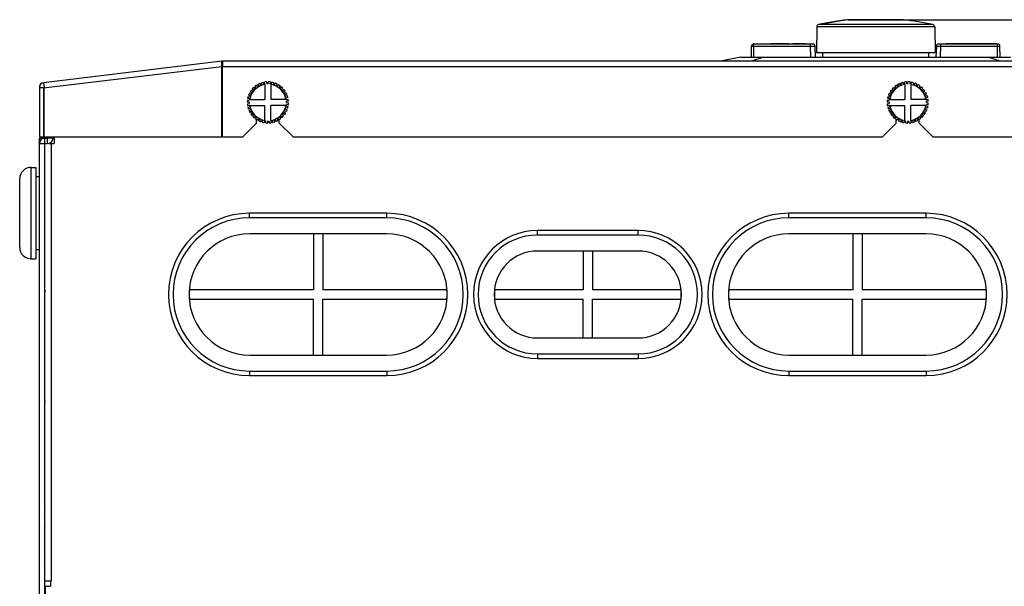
# Model space of a CAD drawing. Header units: millimetres. Extents: x 1117 to 38156, y -1945 to 7303.
# Tile 156 of 256: x 5376 to 5591, y 1106 to 1230. Entities that reach past the tile are written whole.
import ezdxf

# ---------------------------------------------------------------- set-up
doc = ezdxf.new("R2010")
doc.units = ezdxf.units.MM
doc.styles.get("Standard").update_dxf_attribs({"font": 'arial.ttf'})
doc.dimstyles.new('DIMSTYLE_1', dxfattribs={"dimtxt": 4.2, "dimasz": 3.6, "dimexe": 2.5, "dimexo": 0, "dimgap": 1.05, "dimtad": 1, "dimdsep": 46, "dimtxsty": 'Standard', "dimblk": '_FILLED', "dimblk1": '_FILLED', "dimblk2": '_FILLED', "dimcen": 0.09, "dimazin": 2, "dimtp": 0.01, "dimtm": 0.01, "dimtfac": 1, "dimtofl": 0, "dimtmove": 0, "dimatfit": 3, "dimldrblk": '_FILLED', "dimfxl": 0, "dimtolj": 1, "dimarcsym": 0})

# ---------------------------------------------------------------- blocks, each defined once
blk = doc.blocks.new('_FILLED')
at = {"color": 0, "linetype": 'ByBlock'}
blk.add_solid([(0, 0), (-1, 0.167), (-1, -0.167)], dxfattribs=at)
blk = doc.blocks.new('*D24')
at = {"color": 0, "linetype": 'Continuous', "lineweight": -2}
for p, q in [((5568.95, 1229.67), (5702.75, 1229.67)), ((5700.25, 1226.07), (5700.25, 985.99)), ((5618.51, 982.39), (5702.75, 982.39))]:
    blk.add_line(p, q, dxfattribs=at)
at = {"layer": 'Defpoints', "color": 0, "linetype": 'Continuous'}
for p in [(5568.95, 1229.67), (5618.51, 982.39), (5700.25, 982.39)]:
    blk.add_point(p, dxfattribs=at)
at = {"color": 0, "linetype": 'Continuous', "lineweight": -2, "xscale": 3.6, "yscale": 3.6, "zscale": 3.6}
for p, rotation in [((5700.25, 1229.67), 90), ((5700.25, 982.39), 270)]:
    blk.add_blockref('_FILLED', p, dxfattribs=dict(at, rotation=rotation))
at = {"color": 0, "linetype": 'Continuous', "insert": (5685.87, 1127.56), "char_height": 10, "width": 74.025, "attachment_point": 2, "rotation": 90, "line_spacing_factor": 0.9}
blk.add_mtext('\\A1;247.28', dxfattribs=at)

msp = doc.modelspace()

# ---------------------------------------------------------------- linework, layer by layer
at = {"linetype": 'Continuous'}
for p, q in [((5550.01, 1228.122), (5549.911, 1222.489)), ((5575.813, 1228.122), (5550.01, 1228.122)), ((5575.423, 1228.601), (5550.4, 1228.601)), ((5555.883, 1229.555), (5551.06, 1228.745)), ((5551.06, 1228.745), (5551.102, 1228.753)), ((5551.102, 1228.753), (5555.841, 1229.549)), ((5555.883, 1229.555), (5555.841, 1229.549)), ((5556.874, 1229.669), (5556.98, 1229.675)), ((5568.948, 1229.669), (5556.874, 1229.669)), ((5556.98, 1229.675), (5568.842, 1229.675)), ((5567.066, 1229.675), (5567.066, 1229.684)), ((5568.948, 1229.669), (5568.842, 1229.675)), ((5575.813, 1228.122), (5575.911, 1222.489)), ((5535.711, 1221.489), (5535.753, 1223.898)), ((5535.753, 1223.898), (5548.657, 1223.898)), ((5536.253, 1224.389), (5549.157, 1224.389)), ((5536.261, 1221.489), (5536.261, 1224.389)), ((5539.932, 1224.489), (5543.911, 1224.489)), ((5539.932, 1224.389), (5539.932, 1224.489)), ((5540.932, 1224.389), (5540.932, 1224.489)), ((5541.011, 1224.389), (5541.011, 1224.489)), ((5541.811, 1224.389), (5541.811, 1224.489)), ((5543.911, 1224.389), (5543.911, 1224.489)), ((5544.711, 1224.489), (5547.511, 1224.489)), ((5544.711, 1224.389), (5544.711, 1224.489)), ((5547.511, 1224.389), (5547.511, 1224.489)), ((5548.657, 1223.898), (5548.657, 1224.389)), ((5548.74, 1221.489), (5548.657, 1223.898)), ((5549.74, 1221.489), (5549.657, 1223.906)), ((5549.74, 1221.489), (5549.657, 1223.906)), ((5576.166, 1223.906), (5576.083, 1221.489)), ((5576.166, 1223.906), (5576.083, 1221.489)), ((5576.665, 1224.389), (5589.57, 1224.389)), ((5577.083, 1221.489), (5577.165, 1223.898)), ((5577.165, 1223.898), (5577.165, 1224.389)), ((5577.165, 1223.898), (5590.07, 1223.898)), ((5578.311, 1224.489), (5589.22, 1224.489)), ((5578.311, 1224.389), (5578.311, 1224.489)), ((5581.111, 1224.389), (5581.111, 1224.489)), ((5582.161, 1224.389), (5582.161, 1224.489)), ((5586.661, 1224.389), (5586.661, 1224.489)), ((5587.175, 1224.389), (5587.175, 1224.489)), ((5587.311, 1224.389), (5587.311, 1224.489)), ((5587.536, 1224.389), (5587.536, 1224.489)), ((5587.668, 1224.389), (5587.668, 1224.489)), ((5587.913, 1224.389), (5587.913, 1224.489)), ((5588.607, 1224.389), (5588.607, 1224.489)), ((5588.934, 1224.389), (5588.934, 1224.489)), ((5589.22, 1224.389), (5589.22, 1224.489)), ((5589.561, 1221.489), (5589.561, 1224.389)), ((5590.112, 1221.489), (5590.07, 1223.898)), ((5533.411, 1221.489), (5528.911, 1220.589)), ((5533.411, 1221.489), (5592.411, 1221.489)), ((5538.411, 1221.489), (5535.711, 1220.589)), ((5549.911, 1222.489), (5575.911, 1222.489)), ((5551.311, 1221.489), (5551.329, 1222.489)), ((5574.511, 1221.489), (5574.494, 1222.489)), ((5590.111, 1220.589), (5587.411, 1221.489)), ((5419.84, 1220.581), (5380.814, 1215.898)), ((5419.84, 1219.372), (5380.814, 1214.689)), ((5419.831, 1219.583), (5419.829, 1219.64)), ((5419.84, 1219.372), (5419.831, 1219.583)), ((5419.84, 1220.581), (5419.959, 1219.588)), ((5419.84, 1204.089), (5419.84, 1219.372)), ((5419.86, 1219.433), (5419.976, 1219.447)), ((5618.711, 1220.589), (5419.983, 1220.589)), ((5419.983, 1220.589), (5419.983, 1219.656)), ((5419.983, 1204.089), (5419.983, 1219.656)), ((5618.711, 1219.389), (5419.983, 1219.389)), ((5419.84, 1218.026), (5419.983, 1218.043)), ((5380.814, 1215.898), (5380.933, 1214.905)), ((5427.313, 1214.761), (5427.06, 1215.071)), ((5427.426, 1215.341), (5427.647, 1215.008)), ((5427.903, 1215.164), (5427.707, 1215.513)), ((5428.116, 1215.716), (5428.275, 1215.349)), ((5428.555, 1215.458), (5428.422, 1215.836)), ((5428.86, 1215.965), (5428.953, 1215.576)), ((5429.247, 1215.635), (5429.182, 1216.03)), ((5429.236, 1215.532), (5429.236, 1212.264)), ((5429.635, 1216.081), (5429.66, 1215.682)), ((5429.96, 1215.689), (5429.964, 1216.089)), ((5430.419, 1216.061), (5430.374, 1215.663)), ((5430.586, 1215.532), (5430.586, 1212.264)), ((5430.671, 1215.618), (5430.745, 1216.011)), ((5431.188, 1215.904), (5431.075, 1215.521)), ((5431.359, 1215.425), (5431.5, 1215.799)), ((5431.918, 1215.617), (5431.74, 1215.259)), ((5432.003, 1215.116), (5432.207, 1215.46)), ((5432.587, 1215.207), (5432.349, 1214.886)), ((5432.584, 1214.699), (5432.844, 1215.002)), ((5567.313, 1214.761), (5567.06, 1215.071)), ((5567.426, 1215.341), (5567.647, 1215.008)), ((5567.903, 1215.164), (5567.707, 1215.513)), ((5568.116, 1215.716), (5568.275, 1215.349)), ((5568.555, 1215.458), (5568.422, 1215.836)), ((5568.86, 1215.965), (5568.953, 1215.576)), ((5569.247, 1215.635), (5569.182, 1216.03)), ((5569.236, 1215.532), (5569.236, 1212.264)), ((5569.635, 1216.081), (5569.66, 1215.682)), ((5569.96, 1215.689), (5569.964, 1216.089)), ((5570.419, 1216.061), (5570.374, 1215.663)), ((5570.586, 1215.532), (5570.586, 1212.264)), ((5570.671, 1215.618), (5570.745, 1216.011)), ((5571.188, 1215.904), (5571.075, 1215.521)), ((5571.359, 1215.425), (5571.5, 1215.799)), ((5571.918, 1215.617), (5571.74, 1215.259)), ((5572.003, 1215.116), (5572.207, 1215.46)), ((5572.587, 1215.207), (5572.349, 1214.886)), ((5572.584, 1214.699), (5572.844, 1215.002)), ((5379.911, 1214.88), (5380.911, 1214.88)), ((5379.911, 1214.88), (5379.911, 1204.089)), ((5380.814, 1214.689), (5380.803, 1214.957)), ((5380.814, 1214.689), (5380.814, 1204.089)), ((5380.911, 1214.88), (5380.911, 1204.089)), ((5425.596, 1212.866), (5425.98, 1212.753)), ((5426.075, 1213.037), (5425.701, 1213.178)), ((5425.883, 1213.596), (5426.241, 1213.418)), ((5426.385, 1213.681), (5426.041, 1213.885)), ((5426.293, 1214.265), (5426.615, 1214.027)), ((5426.802, 1214.262), (5426.498, 1214.522)), ((5426.813, 1214.853), (5427.088, 1214.563)), ((5433.175, 1214.688), (5432.884, 1214.412)), ((5433.083, 1214.187), (5433.392, 1214.441)), ((5433.663, 1214.074), (5433.33, 1213.853)), ((5433.486, 1213.597), (5433.835, 1213.793)), ((5434.038, 1213.385), (5433.671, 1213.225)), ((5433.78, 1212.946), (5434.158, 1213.078)), ((5565.596, 1212.866), (5565.98, 1212.753)), ((5566.075, 1213.037), (5565.701, 1213.178)), ((5565.883, 1213.596), (5566.241, 1213.418)), ((5566.385, 1213.681), (5566.041, 1213.885)), ((5566.293, 1214.265), (5566.615, 1214.027)), ((5566.802, 1214.262), (5566.498, 1214.522)), ((5566.813, 1214.853), (5567.088, 1214.563)), ((5573.175, 1214.688), (5572.884, 1214.412)), ((5573.083, 1214.187), (5573.392, 1214.441)), ((5573.663, 1214.074), (5573.33, 1213.853)), ((5573.486, 1213.597), (5573.835, 1213.793)), ((5574.038, 1213.385), (5573.671, 1213.225)), ((5573.78, 1212.946), (5574.158, 1213.078)), ((5425.811, 1211.638), (5425.412, 1211.643)), ((5425.42, 1211.313), (5425.819, 1211.338)), ((5425.44, 1212.098), (5425.837, 1212.052)), ((5425.865, 1210.925), (5425.471, 1210.86)), ((5425.882, 1212.349), (5425.489, 1212.423)), ((5425.969, 1212.264), (5429.236, 1212.264)), ((5425.969, 1210.914), (5429.236, 1210.914)), ((5429.236, 1207.647), (5429.236, 1210.914)), ((5433.854, 1212.264), (5430.586, 1212.264)), ((5433.854, 1210.914), (5430.586, 1210.914)), ((5430.586, 1207.647), (5430.586, 1210.914)), ((5434.287, 1212.641), (5433.898, 1212.548)), ((5433.94, 1210.83), (5434.333, 1210.756)), ((5433.957, 1212.253), (5434.352, 1212.318)), ((5434.382, 1211.081), (5433.985, 1211.126)), ((5434.403, 1211.865), (5434.003, 1211.841)), ((5434.011, 1211.541), (5434.411, 1211.536)), ((5565.811, 1211.638), (5565.412, 1211.643)), ((5565.42, 1211.313), (5565.819, 1211.338)), ((5565.44, 1212.098), (5565.837, 1212.052)), ((5565.865, 1210.925), (5565.471, 1210.86)), ((5565.882, 1212.349), (5565.489, 1212.423)), ((5565.969, 1212.264), (5569.236, 1212.264)), ((5565.969, 1210.914), (5569.236, 1210.914)), ((5569.236, 1207.647), (5569.236, 1210.914)), ((5573.854, 1212.264), (5570.586, 1212.264)), ((5573.854, 1210.914), (5570.586, 1210.914)), ((5570.586, 1207.647), (5570.586, 1210.914)), ((5574.287, 1212.641), (5573.898, 1212.548)), ((5573.94, 1210.83), (5574.333, 1210.756)), ((5573.957, 1212.253), (5574.352, 1212.318)), ((5574.382, 1211.081), (5573.985, 1211.126)), ((5574.403, 1211.865), (5574.003, 1211.841)), ((5574.011, 1211.541), (5574.411, 1211.536)), ((5425.536, 1210.538), (5425.925, 1210.631)), ((5426.042, 1210.233), (5425.665, 1210.1)), ((5425.785, 1209.794), (5426.152, 1209.953)), ((5426.336, 1209.581), (5425.988, 1209.386)), ((5426.159, 1209.105), (5426.493, 1209.325)), ((5426.739, 1208.991), (5426.43, 1208.738)), ((5426.648, 1208.491), (5426.938, 1208.766)), ((5433.01, 1208.326), (5432.734, 1208.616)), ((5433.021, 1208.917), (5433.324, 1208.656)), ((5433.529, 1208.914), (5433.208, 1209.151)), ((5433.437, 1209.497), (5433.781, 1209.293)), ((5433.939, 1209.583), (5433.581, 1209.761)), ((5433.747, 1210.142), (5434.121, 1210)), ((5434.226, 1210.312), (5433.843, 1210.426)), ((5565.536, 1210.538), (5565.925, 1210.631)), ((5566.042, 1210.233), (5565.665, 1210.1)), ((5565.785, 1209.794), (5566.152, 1209.953)), ((5566.336, 1209.581), (5565.988, 1209.386)), ((5566.159, 1209.105), (5566.493, 1209.325)), ((5566.739, 1208.991), (5566.43, 1208.738)), ((5566.648, 1208.491), (5566.938, 1208.766)), ((5573.01, 1208.326), (5572.734, 1208.616)), ((5573.021, 1208.917), (5573.324, 1208.656)), ((5573.529, 1208.914), (5573.208, 1209.151)), ((5573.437, 1209.497), (5573.781, 1209.293)), ((5573.939, 1209.583), (5573.581, 1209.761)), ((5573.747, 1210.142), (5574.121, 1210)), ((5574.226, 1210.312), (5573.843, 1210.426)), ((5424.411, 1204.089), (5427.411, 1207.089)), ((5427.239, 1208.48), (5426.978, 1208.177)), ((5427.235, 1207.971), (5427.473, 1208.293)), ((5427.411, 1208.209), (5427.411, 1208.34)), ((5427.411, 1207.089), (5427.411, 1207.848)), ((5427.819, 1208.063), (5427.615, 1207.719)), ((5427.904, 1207.562), (5428.083, 1207.92)), ((5428.463, 1207.753), (5428.322, 1207.379)), ((5428.634, 1207.274), (5428.748, 1207.658)), ((5429.152, 1207.56), (5429.077, 1207.167)), ((5429.403, 1207.118), (5429.448, 1207.516)), ((5429.863, 1207.49), (5429.858, 1207.09)), ((5430.187, 1207.098), (5430.163, 1207.497)), ((5430.575, 1207.543), (5430.64, 1207.149)), ((5430.963, 1207.214), (5430.869, 1207.603)), ((5431.268, 1207.72), (5431.4, 1207.343)), ((5431.707, 1207.463), (5431.547, 1207.83)), ((5431.919, 1208.015), (5432.115, 1207.666)), ((5432.396, 1207.838), (5432.175, 1208.171)), ((5432.411, 1207.089), (5432.411, 1207.838)), ((5432.411, 1207.089), (5435.411, 1204.089)), ((5432.509, 1208.418), (5432.763, 1208.108)), ((5564.411, 1204.089), (5567.411, 1207.089)), ((5567.239, 1208.48), (5566.978, 1208.177)), ((5567.235, 1207.971), (5567.473, 1208.293)), ((5567.411, 1208.209), (5567.411, 1208.34)), ((5567.411, 1207.089), (5567.411, 1207.848)), ((5567.819, 1208.063), (5567.615, 1207.719)), ((5567.904, 1207.562), (5568.083, 1207.92)), ((5568.463, 1207.753), (5568.322, 1207.379)), ((5568.634, 1207.274), (5568.748, 1207.658)), ((5569.152, 1207.56), (5569.077, 1207.167)), ((5569.403, 1207.118), (5569.448, 1207.516)), ((5569.863, 1207.49), (5569.858, 1207.09)), ((5570.187, 1207.098), (5570.163, 1207.497)), ((5570.575, 1207.543), (5570.64, 1207.149)), ((5570.963, 1207.214), (5570.869, 1207.603)), ((5571.268, 1207.72), (5571.4, 1207.343)), ((5571.707, 1207.463), (5571.547, 1207.83)), ((5571.919, 1208.015), (5572.115, 1207.666)), ((5572.396, 1207.838), (5572.175, 1208.171)), ((5572.411, 1207.089), (5572.411, 1207.838)), ((5572.411, 1207.089), (5575.411, 1204.089)), ((5572.509, 1208.418), (5572.763, 1208.108)), ((5379.911, 1204.089), (5380.814, 1204.089)), ((5379.911, 1203.789), (5381.111, 1203.789)), ((5379.911, 983.789), (5379.911, 1203.789)), ((5379.911, 1202.589), (5381.643, 1202.589)), ((5380.814, 1204.089), (5419.84, 1204.089)), ((5381.111, 1203.789), (5381.643, 1203.789)), ((5381.111, 983.789), (5381.111, 1203.789)), ((5381.643, 1203.789), (5381.643, 1202.589)), ((5381.711, 1203.858), (5381.711, 1204.089)), ((5381.711, 1203.858), (5382.911, 1203.858)), ((5381.954, 1202.589), (5383.161, 1202.589)), ((5382.561, 1106.989), (5382.561, 1202.589)), ((5382.911, 1203.858), (5382.911, 1204.089)), ((5382.911, 1203.789), (5383.161, 1203.789)), ((5383.161, 1204.089), (5383.161, 1202.589)), ((5419.983, 1204.089), (5424.411, 1204.089)), ((5435.411, 1204.089), (5564.411, 1204.089)), ((5575.411, 1204.089), (5618.711, 1204.089)), ((5378.111, 1197.389), (5379.111, 1197.389)), ((5378.111, 1177.389), (5378.111, 1197.389)), ((5379.111, 1197.389), (5379.111, 1177.389)), ((5381.111, 1197.389), (5381.161, 1197.389)), ((5375.611, 1179.889), (5375.611, 1194.889)), ((5379.111, 1195.389), (5379.911, 1195.389)), ((5455.911, 1187.339), (5425.911, 1187.339)), ((5425.911, 1186.339), (5425.911, 1187.339)), ((5455.911, 1186.339), (5455.911, 1187.339)), ((5573.911, 1187.339), (5543.911, 1187.339)), ((5543.911, 1186.339), (5543.911, 1187.339)), ((5573.911, 1186.339), (5573.911, 1187.339)), ((5455.911, 1186.339), (5425.911, 1186.339)), ((5573.911, 1186.339), (5543.911, 1186.339)), ((5455.911, 1182.839), (5425.911, 1182.839)), ((5439.911, 1182.839), (5439.911, 1170.589)), ((5441.911, 1182.839), (5441.911, 1170.589)), ((5510.911, 1183.589), (5488.911, 1183.589)), ((5488.911, 1182.589), (5488.911, 1183.589)), ((5510.911, 1182.589), (5510.911, 1183.589)), ((5573.911, 1182.839), (5543.911, 1182.839)), ((5557.911, 1182.839), (5557.911, 1170.589)), ((5559.911, 1182.839), (5559.911, 1170.589)), ((5510.911, 1182.589), (5488.911, 1182.589)), ((5379.111, 1179.389), (5379.911, 1179.389)), ((5510.911, 1179.089), (5488.911, 1179.089)), ((5498.911, 1179.089), (5498.911, 1170.589)), ((5500.911, 1179.089), (5500.911, 1170.589)), ((5378.111, 1177.389), (5379.111, 1177.389)), ((5381.111, 1177.389), (5381.161, 1177.389)), ((5381.111, 1170.089), (5381.161, 1170.089)), ((5439.911, 1170.589), (5412.699, 1170.589)), ((5412.699, 1170.589), (5412.699, 1168.589)), ((5469.123, 1170.589), (5441.911, 1170.589)), ((5469.123, 1168.589), (5469.123, 1170.589)), ((5498.911, 1170.589), (5479.464, 1170.589)), ((5479.464, 1170.496), (5479.464, 1168.683)), ((5520.358, 1170.589), (5500.911, 1170.589)), ((5520.358, 1168.683), (5520.358, 1170.496)), ((5557.911, 1170.589), (5530.699, 1170.589)), ((5530.699, 1170.589), (5530.699, 1168.589)), ((5587.123, 1170.589), (5559.911, 1170.589)), ((5587.123, 1168.589), (5587.123, 1170.589)), ((5412.699, 1168.589), (5439.911, 1168.589)), ((5439.911, 1156.339), (5439.911, 1168.589)), ((5441.911, 1168.589), (5469.123, 1168.589)), ((5441.911, 1156.339), (5441.911, 1168.589)), ((5479.464, 1168.589), (5498.911, 1168.589)), ((5498.911, 1160.089), (5498.911, 1168.589)), ((5500.911, 1168.589), (5520.358, 1168.589)), ((5500.911, 1160.089), (5500.911, 1168.589)), ((5530.699, 1168.589), (5557.911, 1168.589)), ((5557.911, 1156.339), (5557.911, 1168.589)), ((5559.911, 1168.589), (5587.123, 1168.589)), ((5559.911, 1156.339), (5559.911, 1168.589)), ((5381.161, 1164.289), (5381.111, 1164.289)), ((5381.161, 1161.289), (5381.111, 1161.289)), ((5488.911, 1160.089), (5510.911, 1160.089)), ((5425.911, 1156.339), (5455.911, 1156.339)), ((5488.911, 1156.589), (5510.911, 1156.589)), ((5488.911, 1156.589), (5488.911, 1155.589)), ((5488.911, 1155.589), (5510.911, 1155.589)), ((5510.911, 1156.589), (5510.911, 1155.589)), ((5543.911, 1156.339), (5573.911, 1156.339)), ((5425.911, 1152.839), (5455.911, 1152.839)), ((5425.911, 1152.839), (5425.911, 1151.839)), ((5455.911, 1152.839), (5455.911, 1151.839)), ((5543.911, 1152.839), (5573.911, 1152.839)), ((5543.911, 1152.839), (5543.911, 1151.839)), ((5573.911, 1152.839), (5573.911, 1151.839)), ((5425.911, 1151.839), (5455.911, 1151.839)), ((5543.911, 1151.839), (5573.911, 1151.839)), ((5381.111, 1145.989), (5381.161, 1145.989)), ((5381.161, 1140.189), (5381.111, 1140.189)), ((5381.161, 1137.189), (5381.111, 1137.189)), ((5381.161, 1106.989), (5382.561, 1106.989)), ((5381.161, 1105.789), (5382.361, 1105.789)), ((5381.161, 1105.789), (5381.161, 1095.789)), ((5382.361, 1106.989), (5382.361, 1105.789))]:
    msp.add_line(p, q, dxfattribs=at)
for centre, radius, start, end in [((5550.509, 1228.114), 0.5, 102.66069, 179), ((5562.911, 1172.906), 57.083, 101.98275, 102.66069), ((5562.911, 1172.906), 57.083, 96.07055, 97.07182), ((5562.911, 1253.989), 24.658, 279.56428, 279.70092), ((5562.911, 1172.906), 57.083, 77.33931, 83.92945), ((5575.313, 1228.114), 0.5, 1, 77.33931), ((5536.253, 1223.889), 0.5, 90, 179), ((5549.157, 1223.889), 0.5, 1.957, 90), ((5576.665, 1223.889), 0.5, 90, 178.04299), ((5589.57, 1223.889), 0.5, 1, 90), ((5419.983, 1219.389), 1.2, 90, 96.84277), ((5419.983, 1219.389), 0.2, 90, 96.84277), ((5380.936, 1214.88), 1.025, 96.84277, 180), ((5429.911, 1211.589), 4, 99.71515, 170.28485), ((5429.911, 1211.589), 4.5, 123.5153, 129.32199), ((5429.911, 1211.589), 4.1, 119.32199, 123.5153), ((5429.911, 1211.589), 4.5, 113.5153, 119.32199), ((5429.911, 1211.589), 4.1, 109.32199, 113.5153), ((5429.911, 1211.589), 4.5, 103.5153, 109.32199), ((5429.911, 1211.589), 4.1, 99.32199, 103.5153), ((5429.911, 1211.589), 4.5, 93.5153, 99.32199), ((5429.911, 1211.589), 4.1, 89.32199, 93.5153), ((5429.911, 1211.589), 4.5, 83.5153, 89.32199), ((5429.911, 1211.589), 4.1, 79.32199, 83.5153), ((5429.911, 1211.589), 4, 9.71515, 80.28485), ((5429.911, 1211.589), 4.5, 73.5153, 79.32199), ((5429.911, 1211.589), 4.1, 69.32199, 73.5153), ((5429.911, 1211.589), 4.5, 63.5153, 69.32199), ((5429.911, 1211.589), 4.1, 59.32199, 63.5153), ((5429.911, 1211.589), 4.5, 53.5153, 59.32199), ((5429.911, 1211.589), 4.5, 43.5153, 49.32199), ((5569.911, 1211.589), 4, 99.71515, 170.28485), ((5569.911, 1211.589), 4.5, 123.5153, 129.32199), ((5569.911, 1211.589), 4.1, 119.32199, 123.5153), ((5569.911, 1211.589), 4.5, 113.5153, 119.32199), ((5569.911, 1211.589), 4.1, 109.32199, 113.5153), ((5569.911, 1211.589), 4.5, 103.5153, 109.32199), ((5569.911, 1211.589), 4.1, 99.32199, 103.5153), ((5569.911, 1211.589), 4.5, 93.5153, 99.32199), ((5569.911, 1211.589), 4.1, 89.32199, 93.5153), ((5569.911, 1211.589), 4.5, 83.5153, 89.32199), ((5569.911, 1211.589), 4.1, 79.32199, 83.5153), ((5569.911, 1211.589), 4, 9.71515, 80.28485), ((5569.911, 1211.589), 4.5, 73.5153, 79.32199), ((5569.911, 1211.589), 4.1, 69.32199, 73.5153), ((5569.911, 1211.589), 4.5, 63.5153, 69.32199), ((5569.911, 1211.589), 4.1, 59.32199, 63.5153), ((5569.911, 1211.589), 4.5, 53.5153, 59.32199), ((5569.911, 1211.589), 4.5, 43.5153, 49.32199), ((5380.936, 1214.88), 0.025, 96.84277, 180), ((5429.911, 1211.589), 4.5, 163.5153, 169.32199), ((5429.911, 1211.589), 4.5, 153.5153, 159.32199), ((5429.911, 1211.589), 4.1, 159.32199, 163.5153), ((5429.911, 1211.589), 4.5, 143.5153, 149.32199), ((5429.911, 1211.589), 4.1, 149.32199, 153.5153), ((5429.911, 1211.589), 4.5, 133.5153, 139.32199), ((5429.911, 1211.589), 4.1, 139.32199, 143.5153), ((5429.911, 1211.589), 4.1, 129.32199, 133.5153), ((5429.911, 1211.589), 4.1, 49.32199, 53.5153), ((5429.911, 1211.589), 4.1, 39.32199, 43.5153), ((5429.911, 1211.589), 4.1, 29.32199, 33.5153), ((5429.911, 1211.589), 4.5, 33.5153, 39.32199), ((5429.911, 1211.589), 4.1, 19.32199, 23.5153), ((5429.911, 1211.589), 4.5, 23.5153, 29.32199), ((5429.911, 1211.589), 4.5, 13.5153, 19.32199), ((5569.911, 1211.589), 4.5, 163.5153, 169.32199), ((5569.911, 1211.589), 4.5, 153.5153, 159.32199), ((5569.911, 1211.589), 4.1, 159.32199, 163.5153), ((5569.911, 1211.589), 4.5, 143.5153, 149.32199), ((5569.911, 1211.589), 4.1, 149.32199, 153.5153), ((5569.911, 1211.589), 4.5, 133.5153, 139.32199), ((5569.911, 1211.589), 4.1, 139.32199, 143.5153), ((5569.911, 1211.589), 4.1, 129.32199, 133.5153), ((5569.911, 1211.589), 4.1, 49.32199, 53.5153), ((5569.911, 1211.589), 4.1, 39.32199, 43.5153), ((5569.911, 1211.589), 4.1, 29.32199, 33.5153), ((5569.911, 1211.589), 4.5, 33.5153, 39.32199), ((5569.911, 1211.589), 4.1, 19.32199, 23.5153), ((5569.911, 1211.589), 4.5, 23.5153, 29.32199), ((5569.911, 1211.589), 4.5, 13.5153, 19.32199), ((5429.911, 1211.589), 4.5, 173.5153, 179.32199), ((5429.911, 1211.589), 4.5, 183.5153, 189.32199), ((5429.911, 1211.589), 4.1, 179.32199, 183.5153), ((5429.911, 1211.589), 4.1, 169.32199, 173.5153), ((5429.911, 1211.589), 4.1, 189.32199, 193.5153), ((5429.911, 1211.589), 4, 189.71515, 260.28485), ((5429.911, 1211.589), 4, 279.71515, 350.28485), ((5429.911, 1211.589), 4.1, 9.32199, 13.5153), ((5429.911, 1211.589), 4.1, 349.32199, 353.5153), ((5429.911, 1211.589), 4.1, 359.32199, 3.5153), ((5429.911, 1211.589), 4.5, 343.5153, 349.32199), ((5429.911, 1211.589), 4.5, 3.5153, 9.32199), ((5429.911, 1211.589), 4.5, 353.5153, 359.32199), ((5569.911, 1211.589), 4.5, 173.5153, 179.32199), ((5569.911, 1211.589), 4.5, 183.5153, 189.32199), ((5569.911, 1211.589), 4.1, 179.32199, 183.5153), ((5569.911, 1211.589), 4.1, 169.32199, 173.5153), ((5569.911, 1211.589), 4.1, 189.32199, 193.5153), ((5569.911, 1211.589), 4, 189.71515, 260.28485), ((5569.911, 1211.589), 4, 279.71515, 350.28485), ((5569.911, 1211.589), 4.1, 9.32199, 13.5153), ((5569.911, 1211.589), 4.1, 349.32199, 353.5153), ((5569.911, 1211.589), 4.1, 359.32199, 3.5153), ((5569.911, 1211.589), 4.5, 343.5153, 349.32199), ((5569.911, 1211.589), 4.5, 3.5153, 9.32199), ((5569.911, 1211.589), 4.5, 353.5153, 359.32199), ((5429.911, 1211.589), 4.5, 193.5153, 199.32199), ((5429.911, 1211.589), 4.5, 203.5153, 209.32199), ((5429.911, 1211.589), 4.1, 199.32199, 203.5153), ((5429.911, 1211.589), 4.5, 213.5153, 219.32199), ((5429.911, 1211.589), 4.1, 209.32199, 213.5153), ((5429.911, 1211.589), 4.1, 219.32199, 223.5153), ((5429.911, 1211.589), 4.1, 309.32199, 313.5153), ((5429.911, 1211.589), 4.5, 313.5153, 319.32199), ((5429.911, 1211.589), 4.1, 319.32199, 323.5153), ((5429.911, 1211.589), 4.1, 329.32199, 333.5153), ((5429.911, 1211.589), 4.5, 323.5153, 329.32199), ((5429.911, 1211.589), 4.1, 339.32199, 343.5153), ((5429.911, 1211.589), 4.5, 333.5153, 339.32199), ((5569.911, 1211.589), 4.5, 193.5153, 199.32199), ((5569.911, 1211.589), 4.5, 203.5153, 209.32199), ((5569.911, 1211.589), 4.1, 199.32199, 203.5153), ((5569.911, 1211.589), 4.5, 213.5153, 219.32199), ((5569.911, 1211.589), 4.1, 209.32199, 213.5153), ((5569.911, 1211.589), 4.1, 219.32199, 223.5153), ((5569.911, 1211.589), 4.1, 309.32199, 313.5153), ((5569.911, 1211.589), 4.5, 313.5153, 319.32199), ((5569.911, 1211.589), 4.1, 319.32199, 323.5153), ((5569.911, 1211.589), 4.1, 329.32199, 333.5153), ((5569.911, 1211.589), 4.5, 323.5153, 329.32199), ((5569.911, 1211.589), 4.1, 339.32199, 343.5153), ((5569.911, 1211.589), 4.5, 333.5153, 339.32199), ((5429.911, 1211.589), 4.5, 223.5153, 229.32199), ((5429.911, 1211.589), 4.5, 233.5153, 239.32199), ((5429.911, 1211.589), 4.1, 229.32199, 233.5153), ((5429.911, 1211.589), 4.1, 239.32199, 243.5153), ((5429.911, 1211.589), 4.5, 243.5153, 249.32199), ((5429.911, 1211.589), 4.1, 249.32199, 253.5153), ((5429.911, 1211.589), 4.5, 253.5153, 259.32199), ((5429.911, 1211.589), 4.1, 259.32199, 263.5153), ((5429.911, 1211.589), 4.5, 263.5153, 269.32199), ((5429.911, 1211.589), 4.1, 269.32199, 273.5153), ((5429.911, 1211.589), 4.5, 273.5153, 279.32199), ((5429.911, 1211.589), 4.1, 279.32199, 283.5153), ((5429.911, 1211.589), 4.5, 283.5153, 289.32199), ((5429.911, 1211.589), 4.1, 289.32199, 293.5153), ((5429.911, 1211.589), 4.5, 293.5153, 299.32199), ((5429.911, 1211.589), 4.1, 299.32199, 303.5153), ((5429.911, 1211.589), 4.5, 303.5153, 309.32199), ((5569.911, 1211.589), 4.5, 223.5153, 229.32199), ((5569.911, 1211.589), 4.5, 233.5153, 239.32199), ((5569.911, 1211.589), 4.1, 229.32199, 233.5153), ((5569.911, 1211.589), 4.1, 239.32199, 243.5153), ((5569.911, 1211.589), 4.5, 243.5153, 249.32199), ((5569.911, 1211.589), 4.1, 249.32199, 253.5153), ((5569.911, 1211.589), 4.5, 253.5153, 259.32199), ((5569.911, 1211.589), 4.1, 259.32199, 263.5153), ((5569.911, 1211.589), 4.5, 263.5153, 269.32199), ((5569.911, 1211.589), 4.1, 269.32199, 273.5153), ((5569.911, 1211.589), 4.5, 273.5153, 279.32199), ((5569.911, 1211.589), 4.1, 279.32199, 283.5153), ((5569.911, 1211.589), 4.5, 283.5153, 289.32199), ((5569.911, 1211.589), 4.1, 289.32199, 293.5153), ((5569.911, 1211.589), 4.5, 293.5153, 299.32199), ((5569.911, 1211.589), 4.1, 299.32199, 303.5153), ((5569.911, 1211.589), 4.5, 303.5153, 309.32199), ((5381.111, 1202.589), 1.2, 90, 180), ((5381.643, 1203.858), 1.268, 270, 0), ((5381.643, 1203.858), 0.0684, 270, 0), ((5378.111, 1194.889), 2.5, 90, 180), ((5381.311, 1190.869), 0.28, 224.29135, 237.39548), ((5425.911, 1169.589), 17.75, 90, 270), ((5455.911, 1169.589), 17.75, 270, 90), ((5543.911, 1169.589), 17.75, 90, 270), ((5573.911, 1169.589), 17.75, 270, 90), ((5381.311, 1186.309), 0.28, 122.60452, 135.70865), ((5425.911, 1169.589), 16.75, 90, 270), ((5455.911, 1169.589), 16.75, 270, 90), ((5543.911, 1169.589), 16.75, 90, 270), ((5573.911, 1169.589), 16.75, 270, 90), ((5425.911, 1169.589), 13.25, 90, 270), ((5455.911, 1169.589), 13.25, 270, 90), ((5488.911, 1169.589), 14, 90, 270), ((5510.911, 1169.589), 14, 270, 90), ((5543.911, 1169.589), 13.25, 90, 270), ((5573.911, 1169.589), 13.25, 270, 90), ((5488.911, 1169.589), 13, 90, 270), ((5510.911, 1169.589), 13, 270, 90), ((5378.111, 1179.889), 2.5, 180, 270), ((5488.911, 1169.589), 9.5, 90, 270), ((5510.911, 1169.589), 9.5, 270, 90), ((5382.311, 1170.089), 1.2, 163.87019, 180), ((5382.311, 1145.989), 1.2, 167.47932, 180), ((5381.311, 1123.169), 0.28, 224.29135, 237.39548), ((5381.311, 1118.609), 0.28, 122.60452, 135.70865), ((5381.311, 1116.869), 0.28, 224.29135, 237.39548), ((5381.311, 1112.309), 0.28, 122.60452, 135.70865), ((5381.311, 1108.869), 0.28, 224.29135, 237.39548)]:
    msp.add_arc(centre, radius, start, end, dxfattribs=at)
for points, knots in [([(5548.657, 1223.898), (5548.722, 1223.899), (5548.849, 1223.901), (5549.035, 1223.904), (5549.205, 1223.906), (5549.355, 1223.908), (5549.463, 1223.908), (5549.536, 1223.908), (5549.578, 1223.909), (5549.61, 1223.908), (5549.636, 1223.909), (5549.647, 1223.906), (5549.657, 1223.908), (5549.657, 1223.906)], [0, 0, 0, 0, 0.1949961, 0.3825868, 0.5553946, 0.7069147, 0.8312699, 0.8817177, 0.9236941, 0.9567747, 0.9806476, 0.9950982, 1, 1, 1, 1]), ([(5576.166, 1223.906), (5576.166, 1223.908), (5576.176, 1223.906), (5576.187, 1223.909), (5576.213, 1223.908), (5576.245, 1223.909), (5576.287, 1223.908), (5576.359, 1223.908), (5576.468, 1223.908), (5576.617, 1223.906), (5576.788, 1223.904), (5576.973, 1223.901), (5577.1, 1223.899), (5577.165, 1223.898)], [0, 0, 0, 0, 0.0049027, 0.0193541, 0.0432279, 0.0763091, 0.1182856, 0.1687335, 0.2930889, 0.4446085, 0.6174156, 0.8050053, 1, 1, 1, 1]), ([(5419.829, 1219.64), (5419.823, 1219.764), (5419.815, 1219.988), (5419.809, 1220.251), (5419.811, 1220.416), (5419.816, 1220.502), (5419.822, 1220.549), (5419.832, 1220.58), (5419.84, 1220.581)], [0, 0, 0, 0, 0.393711, 0.7120567, 0.8315613, 0.9201096, 0.9757795, 1, 1, 1, 1]), ([(5419.84, 1219.372), (5419.851, 1219.406), (5419.865, 1219.45), (5419.882, 1219.494), (5419.886, 1219.503)], [0, 0, 0, 0, 0.7705798, 1, 1, 1, 1]), ([(5419.886, 1219.503), (5419.89, 1219.512), (5419.904, 1219.54), (5419.921, 1219.569), (5419.939, 1219.58)], [0, 0, 0, 0, 0.30722, 1, 1, 1, 1])]:
    msp.add_open_spline(points, degree=3, knots=knots, dxfattribs=at)
msp.add_open_spline([(5419.939, 1219.58), (5419.945, 1219.584), (5419.952, 1219.587), (5419.959, 1219.588)], degree=3, dxfattribs=at)

# ---------------------------------------------------------------- dimensions: what is measured, and where the dimension line sits
dim = msp.add_linear_dim(base=(5700.252, 982.389), p1=(5568.948, 1229.669), p2=(5618.511, 982.389), angle=270, dimstyle='DIMSTYLE_1', override={"dimtxt": 10}, dxfattribs=at)
dim.commit()
dim.dimension.update_dxf_attribs({"geometry": '*D24', "text_midpoint": (5700.252, 1127.564), "dimtype": 160})

doc.saveas('drawing.dxf')
